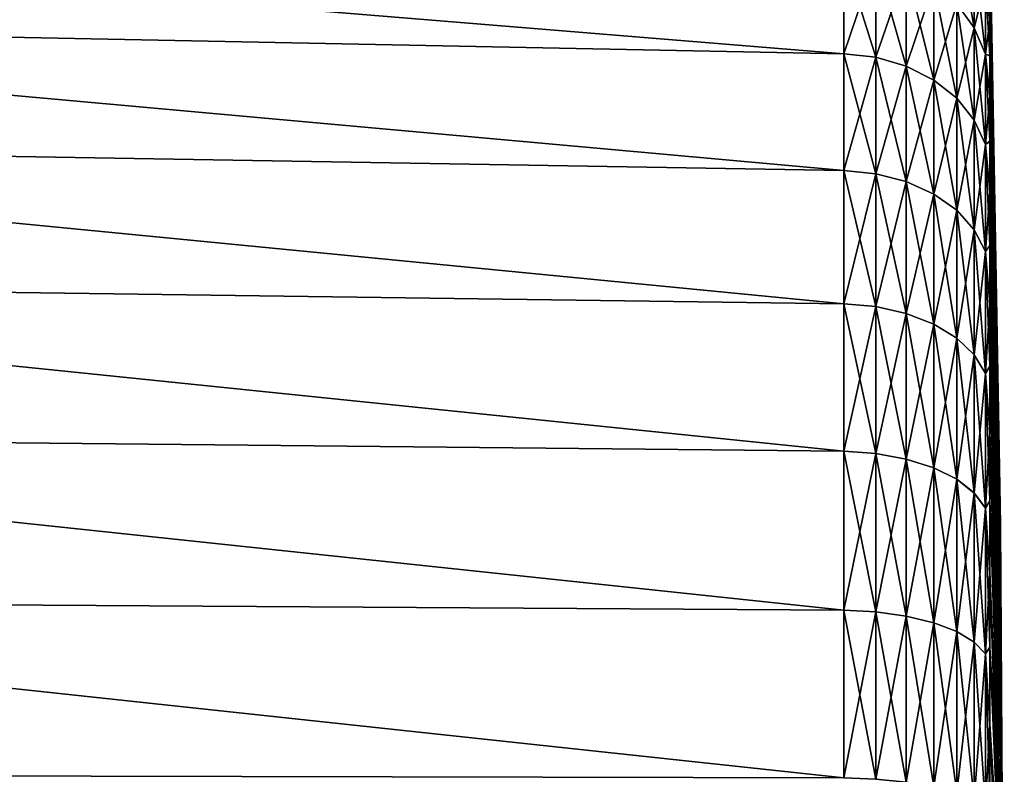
# Model space of a CAD drawing. Header units: metres. Extents: x 59 to 125, y -85 to 130.
# Tile 88 of 125: x 81.66 to 91.5, y -34.46 to -26.91. Entities that reach past the tile are written whole.
import ezdxf

# ---------------------------------------------------------------- set-up
doc = ezdxf.new("R2010")
doc.units = ezdxf.units.M
doc.layers.add('solid_20664500_510', color=7, linetype='CONTINUOUS')

msp = doc.modelspace()

# ---------------------------------------------------------------- linework, layer by layer
at = {"layer": 'solid_20664500_510'}
for points in [[(73.349998, -25.9011, 7.022996), (89.895073, -27.255362, 8.244742), (89.895073, -26.271128, 6.77175)], [(73.349998, -25.9011, 7.022996), (73.349998, -26.926271, 8.5486), (89.895073, -27.255362, 8.244742)], [(73.349998, -25.90114, -7.022952), (89.895042, -26.271076, -6.771663), (89.895035, -27.255301, -8.244666)], [(73.349998, -26.926315, -8.548543), (73.349998, -25.90114, -7.022952), (89.895035, -27.255301, -8.244666)], [(91.463509, -31.959372), (91.35405, -25.947901, -0.822805), (91.35405, -25.919838, 0.001616)], [(91.463509, -31.959372), (91.35405, -25.919838, 0.001616), (91.35405, -25.948103, 0.82603)], [(91.463509, -32.011051, -0.78846), (91.35405, -26.032162, -1.643388), (91.35405, -25.947901, -0.822805)], [(91.463509, -32.011051, -0.78846), (91.35405, -25.947901, -0.822805), (91.463509, -31.959372)], [(91.463509, -32.011051, 0.78846), (91.35405, -25.948103, 0.82603), (91.35405, -26.032564, 1.646592)], [(91.463509, -31.959372), (91.35405, -25.948103, 0.82603), (91.463509, -32.011051, 0.78846)], [(91.024612, -26.756849, -6.491117), (91.02462, -26.005766, -4.968052), (91.199455, -26.994461, -6.353933)], [(91.02462, -26.005766, -4.968052), (91.199463, -26.259253, -4.863055), (91.199455, -26.994461, -6.353933)], [(91.463509, -32.165199, -1.56343), (91.35405, -26.172226, -2.456308), (91.35405, -26.032162, -1.643388)], [(91.463509, -32.165199, -1.56343), (91.35405, -26.032162, -1.643388), (91.463509, -32.011051, -0.78846)], [(91.463509, -32.011051, 0.78846), (91.35405, -26.032564, 1.646592), (91.35405, -26.172829, 2.459478)], [(91.024681, -26.756887, 6.491362), (91.199516, -26.994514, 6.354167), (91.199516, -26.259296, 4.863302)], [(91.199455, -26.994461, -6.353933), (91.199463, -26.259253, -4.863055), (91.31115, -27.259573, -6.200871)], [(91.199463, -26.259253, -4.863055), (91.311165, -26.542078, -4.745905), (91.31115, -27.259573, -6.200871)], [(91.199516, -26.259296, 4.863302), (91.199516, -26.994514, 6.354167), (91.311203, -26.542137, 4.746145)], [(91.463509, -32.165199, -1.56343), (91.35405, -26.367443, -3.257774), (91.35405, -26.172226, -2.456308)], [(91.463509, -32.165199, 1.56343), (91.35405, -26.172829, 2.459478), (91.35405, -26.36824, 3.260896)], [(91.463509, -32.011051, 0.78846), (91.35405, -26.172829, 2.459478), (91.463509, -32.165199, 1.56343)], [(89.895035, -27.255301, -8.244666), (89.895042, -26.271076, -6.771663), (90.214844, -27.28973, -8.218161)], [(89.895042, -26.271076, -6.771663), (90.214851, -26.308659, -6.749877), (90.214844, -27.28973, -8.218161)], [(89.895073, -26.271128, 6.77175), (89.895073, -27.255362, 8.244742), (90.21489, -26.308659, 6.750148)], [(89.895073, -27.255362, 8.244742), (90.214882, -27.28973, 8.218431), (90.21489, -26.308659, 6.750148)], [(90.214844, -27.28973, -8.218161), (90.214851, -26.308659, -6.749877), (90.52079, -27.378727, -8.149872)], [(90.214851, -26.308659, -6.749877), (90.520805, -26.405809, -6.693789), (90.52079, -27.378727, -8.149872)], [(90.21489, -26.308659, 6.750148), (90.214882, -27.28973, 8.218431), (90.520859, -26.405817, 6.694053)], [(90.214882, -27.28973, 8.218431), (90.520859, -27.378736, 8.150134), (90.520859, -26.405817, 6.694053)], [(90.52079, -27.378727, -8.149872), (90.520805, -26.405809, -6.693789), (90.794884, -27.517782, -8.043174)], [(90.520805, -26.405809, -6.693789), (90.794899, -26.557602, -6.606152), (90.794884, -27.517782, -8.043174)], [(90.520859, -26.405817, 6.694053), (90.520859, -27.378736, 8.150134), (90.79496, -26.557623, 6.606408)], [(91.463509, -32.419186, -2.311649), (91.35405, -26.616899, -4.044049), (91.35405, -26.367443, -3.257774)], [(91.463509, -32.419186, -2.311649), (91.35405, -26.367443, -3.257774), (91.463509, -32.165199, -1.56343)], [(91.463509, -32.165199, 1.56343), (91.35405, -26.36824, 3.260896), (91.35405, -26.617891, 4.04711)], [(90.520859, -27.378736, 8.150134), (90.794968, -27.517805, 8.043423), (90.79496, -26.557623, 6.606408)], [(90.794884, -27.517782, -8.043174), (90.794899, -26.557602, -6.606152), (91.024597, -27.700308, -7.903117)], [(90.794899, -26.557602, -6.606152), (91.024612, -26.756849, -6.491117), (91.024597, -27.700308, -7.903117)], [(90.79496, -26.557623, 6.606408), (90.794968, -27.517805, 8.043423), (91.024681, -26.756887, 6.491362)], [(91.199516, -26.994514, 6.354167), (91.311203, -27.259647, 6.201093), (91.311203, -26.542137, 4.746145)], [(91.35405, -27.273636, -5.556448), (91.31115, -27.259573, -6.200871), (91.311165, -26.542078, -4.745905)], [(91.35405, -26.919434, -4.811467), (91.35405, -27.273636, -5.556448), (91.311165, -26.542078, -4.745905)], [(91.35405, -26.616899, -4.044049), (91.35405, -26.919434, -4.811467), (91.311165, -26.542078, -4.745905)], [(91.35405, -26.920614, 4.814453), (91.311203, -26.542137, 4.746145), (91.311203, -27.259647, 6.201093)], [(91.35405, -26.920614, 4.814453), (91.35405, -26.617891, 4.04711), (91.311203, -26.542137, 4.746145)], [(91.463509, -32.419186, -2.311649), (91.35405, -26.919434, -4.811467), (91.35405, -26.616899, -4.044049)], [(91.463509, -32.419186, 2.311649), (91.35405, -26.617891, 4.04711), (91.35405, -26.920614, 4.814453)], [(91.463509, -32.165199, 1.56343), (91.35405, -26.617891, 4.04711), (91.463509, -32.419186, 2.311649)], [(90.794968, -27.517805, 8.043423), (91.024681, -27.70035, 7.903351), (91.024681, -26.756887, 6.491362)], [(91.024597, -27.700308, -7.903117), (91.024612, -26.756849, -6.491117), (91.19944, -27.917976, -7.736094)], [(91.024612, -26.756849, -6.491117), (91.199455, -26.994461, -6.353933), (91.19944, -27.917976, -7.736094)], [(91.024681, -26.756887, 6.491362), (91.024681, -27.70035, 7.903351), (91.199516, -26.994514, 6.354167)], [(73.349998, -26.926271, 8.5486), (89.895065, -28.423437, 9.576663), (89.895073, -27.255362, 8.244742)], [(73.349998, -26.926271, 8.5486), (73.349998, -28.142609, 9.926631), (89.895065, -28.423437, 9.576663)], [(73.349998, -26.926315, -8.548543), (89.895035, -27.255301, -8.244666), (89.895027, -28.423372, -9.576601)], [(73.349998, -28.142653, -9.926561), (73.349998, -26.926315, -8.548543), (89.895027, -28.423372, -9.576601)], [(91.35405, -27.274998, 5.559348), (91.35405, -26.920614, 4.814453), (91.311203, -27.259647, 6.201093)], [(91.463509, -32.768661, -3.020314), (91.35405, -27.273636, -5.556448), (91.35405, -26.919434, -4.811467)], [(91.463509, -32.768661, -3.020314), (91.35405, -26.919434, -4.811467), (91.463509, -32.419186, -2.311649)], [(91.463509, -32.419186, 2.311649), (91.35405, -26.920614, 4.814453), (91.35405, -27.274998, 5.559348)], [(91.024681, -27.70035, 7.903351), (91.199516, -27.918039, 7.736312), (91.199516, -26.994514, 6.354167)], [(91.19944, -27.917976, -7.736094), (91.199455, -26.994461, -6.353933), (91.311142, -28.160841, -7.549739)], [(91.199455, -26.994461, -6.353933), (91.31115, -27.259573, -6.200871), (91.311142, -28.160841, -7.549739)], [(91.199516, -26.994514, 6.354167), (91.199516, -27.918039, 7.736312), (91.311203, -27.259647, 6.201093)], [(89.895027, -28.423372, -9.576601), (89.895035, -27.255301, -8.244666), (90.214836, -28.454058, -9.545827)], [(89.895035, -27.255301, -8.244666), (90.214844, -27.28973, -8.218161), (90.214836, -28.454058, -9.545827)], [(89.895073, -27.255362, 8.244742), (89.895065, -28.423437, 9.576663), (90.214882, -27.28973, 8.218431)], [(89.895065, -28.423437, 9.576663), (90.214882, -28.454058, 9.546099), (90.214882, -27.28973, 8.218431)], [(90.214836, -28.454058, -9.545827), (90.214844, -27.28973, -8.218161), (90.520782, -28.533379, -9.466508)], [(90.214844, -27.28973, -8.218161), (90.52079, -27.378727, -8.149872), (90.520782, -28.533379, -9.466508)], [(90.214882, -27.28973, 8.218431), (90.214882, -28.454058, 9.546099), (90.520859, -27.378736, 8.150134)], [(91.199516, -27.918039, 7.736312), (91.311203, -28.160925, 7.549938), (91.311203, -27.259647, 6.201093)], [(91.35405, -28.130203, -6.965331), (91.311142, -28.160841, -7.549739), (91.31115, -27.259573, -6.200871)], [(91.35405, -27.677855, -6.275521), (91.35405, -28.130203, -6.965331), (91.31115, -27.259573, -6.200871)], [(91.35405, -27.273636, -5.556448), (91.35405, -27.677855, -6.275521), (91.31115, -27.259573, -6.200871)], [(91.35405, -27.679392, 6.278321), (91.311203, -27.259647, 6.201093), (91.311203, -28.160925, 7.549938)], [(91.35405, -27.679392, 6.278321), (91.35405, -27.274998, 5.559348), (91.311203, -27.259647, 6.201093)], [(91.463509, -32.768661, -3.020314), (91.35405, -27.677855, -6.275521), (91.35405, -27.273636, -5.556448)], [(91.463509, -32.768661, 3.020314), (91.35405, -27.274998, 5.559348), (91.35405, -27.679392, 6.278321)], [(91.463509, -32.419186, 2.311649), (91.35405, -27.274998, 5.559348), (91.463509, -32.768661, 3.020314)], [(90.214882, -28.454058, 9.546099), (90.520851, -28.533388, 9.466767), (90.520859, -27.378736, 8.150134)], [(90.520782, -28.533379, -9.466508), (90.52079, -27.378727, -8.149872), (90.794868, -28.657314, -9.342573)], [(90.52079, -27.378727, -8.149872), (90.794884, -27.517782, -8.043174), (90.794868, -28.657314, -9.342573)], [(90.520859, -27.378736, 8.150134), (90.520851, -28.533388, 9.466767), (90.794968, -27.517805, 8.043423)], [(90.520851, -28.533388, 9.466767), (90.794968, -28.657339, 9.342815), (90.794968, -27.517805, 8.043423)], [(90.794868, -28.657314, -9.342573), (90.794884, -27.517782, -8.043174), (91.024582, -28.819996, -9.179893)], [(90.794884, -27.517782, -8.043174), (91.024597, -27.700308, -7.903117), (91.024582, -28.819996, -9.179893)], [(90.794968, -27.517805, 8.043423), (90.794968, -28.657339, 9.342815), (91.024681, -27.70035, 7.903351)], [(90.794968, -28.657339, 9.342815), (91.024681, -28.820042, 9.180113), (91.024681, -27.70035, 7.903351)], [(91.024582, -28.819996, -9.179893), (91.024597, -27.700308, -7.903117), (91.199425, -29.014002, -8.985888)], [(91.024597, -27.700308, -7.903117), (91.19944, -27.917976, -7.736094), (91.199425, -29.014002, -8.985888)], [(91.024681, -27.70035, 7.903351), (91.024681, -28.820042, 9.180113), (91.199516, -27.918039, 7.736312)], [(91.35405, -28.13191, 6.96802), (91.35405, -27.679392, 6.278321), (91.311203, -28.160925, 7.549938)], [(91.463509, -33.207645, -3.677302), (91.35405, -28.130203, -6.965331), (91.35405, -27.677855, -6.275521)], [(91.463509, -33.207645, -3.677302), (91.35405, -27.677855, -6.275521), (91.463509, -32.768661, -3.020314)], [(91.463509, -32.768661, 3.020314), (91.35405, -27.679392, 6.278321), (91.35405, -28.13191, 6.96802)], [(91.024681, -28.820042, 9.180113), (91.199524, -29.014067, 8.986088), (91.199516, -27.918039, 7.736312)], [(91.199425, -29.014002, -8.985888), (91.19944, -27.917976, -7.736094), (91.311127, -29.230461, -8.769429)], [(91.19944, -27.917976, -7.736094), (91.311142, -28.160841, -7.549739), (91.311127, -29.230461, -8.769429)], [(91.199516, -27.918039, 7.736312), (91.199524, -29.014067, 8.986088), (91.311203, -28.160925, 7.549938)], [(91.35405, -28.130203, -6.965331), (91.35405, -28.628572, -7.622663), (91.311142, -28.160841, -7.549739)], [(91.35405, -28.63044, 7.625228), (91.35405, -28.13191, 6.96802), (91.311203, -28.160925, 7.549938)], [(91.463509, -33.207645, -3.677302), (91.35405, -28.628572, -7.622663), (91.35405, -28.130203, -6.965331)], [(91.463509, -33.207645, 3.677302), (91.35405, -28.13191, 6.96802), (91.35405, -28.63044, 7.625228)], [(91.463509, -32.768661, 3.020314), (91.35405, -28.13191, 6.96802), (91.463509, -33.207645, 3.677302)], [(73.349998, -28.142609, 9.926631), (89.895058, -29.755367, 10.744723), (89.895065, -28.423437, 9.576663)], [(73.349998, -28.142609, 9.926631), (73.349998, -29.529114, 11.133301), (89.895058, -29.755367, 10.744723)], [(73.349998, -28.142653, -9.926561), (89.895027, -28.423372, -9.576601), (89.89502, -29.755302, -10.744676)], [(73.349998, -29.529154, -11.133219), (73.349998, -28.142653, -9.926561), (89.89502, -29.755302, -10.744676)], [(91.199524, -29.014067, 8.986088), (91.311203, -29.230551, 8.769604), (91.311203, -28.160925, 7.549938)], [(91.35405, -29.170641, -8.244451), (91.311127, -29.230461, -8.769429), (91.311142, -28.160841, -7.549739)], [(91.35405, -28.628572, -7.622663), (91.35405, -29.170641, -8.244451), (91.311142, -28.160841, -7.549739)], [(91.35405, -28.63044, 7.625228), (91.311203, -28.160925, 7.549938), (91.311203, -29.230551, 8.769604)], [(89.89502, -29.755302, -10.744676), (89.895027, -28.423372, -9.576601), (90.214821, -29.781719, -10.710161)], [(89.895027, -28.423372, -9.576601), (90.214836, -28.454058, -9.545827), (90.214821, -29.781719, -10.710161)], [(89.895065, -28.423437, 9.576663), (89.895058, -29.755367, 10.744723), (90.214882, -28.454058, 9.546099)], [(89.895058, -29.755367, 10.744723), (90.214874, -29.781719, 10.710432), (90.214882, -28.454058, 9.546099)], [(90.214821, -29.781719, -10.710161), (90.214836, -28.454058, -9.545827), (90.520767, -29.850008, -10.621168)], [(90.214836, -28.454058, -9.545827), (90.520782, -28.533379, -9.466508), (90.520767, -29.850008, -10.621168)], [(90.214882, -28.454058, 9.546099), (90.214874, -29.781719, 10.710432), (90.520851, -28.533388, 9.466767)], [(90.214874, -29.781719, 10.710432), (90.520851, -29.850016, 10.621425), (90.520851, -28.533388, 9.466767)], [(90.520767, -29.850008, -10.621168), (90.520782, -28.533379, -9.466508), (90.794853, -29.956705, -10.482119)], [(90.520782, -28.533379, -9.466508), (90.794868, -28.657314, -9.342573), (90.794853, -29.956705, -10.482119)], [(90.520851, -28.533388, 9.466767), (90.520851, -29.850016, 10.621425), (90.794968, -28.657339, 9.342815)], [(91.463509, -33.72863, -4.27137), (91.35405, -29.170641, -8.244451), (91.35405, -28.628572, -7.622663)], [(91.463509, -33.72863, -4.27137), (91.35405, -28.628572, -7.622663), (91.463509, -33.207645, -3.677302)], [(90.520851, -29.850016, 10.621425), (90.79496, -29.95673, 10.482353), (90.794968, -28.657339, 9.342815)], [(90.794853, -29.956705, -10.482119), (90.794868, -28.657314, -9.342573), (91.024567, -30.096758, -10.299598)], [(90.794868, -28.657314, -9.342573), (91.024582, -28.819996, -9.179893), (91.024567, -30.096758, -10.299598)], [(90.794968, -28.657339, 9.342815), (90.79496, -29.95673, 10.482353), (91.024681, -28.820042, 9.180113)], [(91.354042, -29.172659, 8.246881), (91.35405, -28.63044, 7.625228), (91.311203, -29.230551, 8.769604)], [(91.463509, -33.207645, 3.677302), (91.35405, -28.63044, 7.625228), (91.354042, -29.172659, 8.246881)], [(90.79496, -29.95673, 10.482353), (91.024681, -30.096804, 10.299804), (91.024681, -28.820042, 9.180113)], [(91.024567, -30.096758, -10.299598), (91.024582, -28.819996, -9.179893), (91.199409, -30.263779, -10.081932)], [(91.024582, -28.819996, -9.179893), (91.199425, -29.014002, -8.985888), (91.199409, -30.263779, -10.081932)], [(91.024681, -28.820042, 9.180113), (91.024681, -30.096804, 10.299804), (91.199524, -29.014067, 8.986088)], [(91.024681, -30.096804, 10.299804), (91.199516, -30.263845, 10.082111), (91.199524, -29.014067, 8.986088)], [(91.199409, -30.263779, -10.081932), (91.199425, -29.014002, -8.985888), (91.311111, -30.450132, -9.839074)], [(91.199425, -29.014002, -8.985888), (91.311127, -29.230461, -8.769429), (91.311111, -30.450132, -9.839074)], [(91.199524, -29.014067, 8.986088), (91.199516, -30.263845, 10.082111), (91.311203, -29.230551, 8.769604)], [(91.35405, -29.170641, -8.244451), (91.35405, -29.753878, -8.827793), (91.311127, -29.230461, -8.769429)], [(91.354042, -29.756039, 8.830083), (91.354042, -29.172659, 8.246881), (91.311203, -29.230551, 8.769604)], [(91.463509, -33.72863, 4.27137), (91.354042, -29.172659, 8.246881), (91.354042, -29.756039, 8.830083)], [(91.463509, -33.207645, 3.677302), (91.354042, -29.172659, 8.246881), (91.463509, -33.72863, 4.27137)], [(91.463509, -33.72863, -4.27137), (91.35405, -29.753878, -8.827793), (91.35405, -29.170641, -8.244451)], [(91.199516, -30.263845, 10.082111), (91.311203, -30.450222, 9.83922), (91.311203, -29.230551, 8.769604)], [(91.35405, -30.375566, -9.369973), (91.311111, -30.450132, -9.839074), (91.311127, -29.230461, -8.769429)], [(91.35405, -29.753878, -8.827793), (91.35405, -30.375566, -9.369973), (91.311127, -29.230461, -8.769429)], [(91.354042, -29.756039, 8.830083), (91.311203, -29.230551, 8.769604), (91.311203, -30.450222, 9.83922)], [(73.349998, -29.529114, 11.133301), (89.895058, -31.228363, 11.728938), (89.895058, -29.755367, 10.744723)], [(73.349998, -29.529114, 11.133301), (73.349998, -31.061852, 12.147779), (89.895058, -31.228363, 11.728938)], [(73.349998, -29.529154, -11.133219), (89.89502, -29.755302, -10.744676), (89.895004, -31.228304, -11.728906)], [(73.349998, -31.061884, -12.147684), (73.349998, -29.529154, -11.133219), (89.895004, -31.228304, -11.728906)], [(89.895004, -31.228304, -11.728906), (89.89502, -29.755302, -10.744676), (90.214813, -31.249998, -11.69124)], [(89.89502, -29.755302, -10.744676), (90.214821, -29.781719, -10.710161), (90.214813, -31.249998, -11.69124)], [(89.895058, -29.755367, 10.744723), (89.895058, -31.228363, 11.728938), (90.214874, -29.781719, 10.710432)], [(89.895058, -31.228363, 11.728938), (90.214867, -31.249996, 11.691512), (90.214874, -29.781719, 10.710432)], [(90.214813, -31.249998, -11.69124), (90.214821, -29.781719, -10.710161), (90.520752, -31.306084, -11.594096)], [(90.214821, -29.781719, -10.710161), (90.520767, -29.850008, -10.621168), (90.520752, -31.306084, -11.594096)], [(90.214874, -29.781719, 10.710432), (90.214867, -31.249996, 11.691512), (90.520851, -29.850016, 10.621425)], [(91.354042, -30.377859, 9.372109), (91.354042, -29.756039, 8.830083), (91.311203, -30.450222, 9.83922)], [(91.463509, -33.72863, 4.27137), (91.354042, -29.756039, 8.830083), (91.354042, -30.377859, 9.372109)], [(91.463509, -34.322697, -4.792353), (91.35405, -30.375566, -9.369973), (91.35405, -29.753878, -8.827793)], [(91.463509, -34.322697, -4.792353), (91.35405, -29.753878, -8.827793), (91.463509, -33.72863, -4.27137)], [(90.214867, -31.249996, 11.691512), (90.520844, -31.306093, 11.59435), (90.520851, -29.850016, 10.621425)], [(90.520752, -31.306084, -11.594096), (90.520767, -29.850008, -10.621168), (90.794846, -31.393719, -11.442311)], [(90.520767, -29.850008, -10.621168), (90.794853, -29.956705, -10.482119), (90.794846, -31.393719, -11.442311)], [(90.520851, -29.850016, 10.621425), (90.520844, -31.306093, 11.59435), (90.79496, -29.95673, 10.482353)], [(90.520844, -31.306093, 11.59435), (90.79496, -31.393742, 11.442537), (90.79496, -29.95673, 10.482353)], [(90.794846, -31.393719, -11.442311), (90.794853, -29.956705, -10.482119), (91.024551, -31.508749, -11.243073)], [(90.794853, -29.956705, -10.482119), (91.024567, -30.096758, -10.299598), (91.024551, -31.508749, -11.243073)], [(90.79496, -29.95673, 10.482353), (90.79496, -31.393742, 11.442537), (91.024681, -30.096804, 10.299804)], [(90.79496, -31.393742, 11.442537), (91.024681, -31.508791, 11.243265), (91.024681, -30.096804, 10.299804)], [(91.024551, -31.508749, -11.243073), (91.024567, -30.096758, -10.299598), (91.199394, -31.645929, -11.005471)], [(91.024567, -30.096758, -10.299598), (91.199409, -30.263779, -10.081932), (91.199394, -31.645929, -11.005471)], [(91.024681, -30.096804, 10.299804), (91.024681, -31.508791, 11.243265), (91.199516, -30.263845, 10.082111)], [(91.024681, -31.508791, 11.243265), (91.199516, -31.64599, 11.00563), (91.199516, -30.263845, 10.082111)], [(91.199394, -31.645929, -11.005471), (91.199409, -30.263779, -10.081932), (91.311104, -31.798986, -10.74037)], [(91.199409, -30.263779, -10.081932), (91.311111, -30.450132, -9.839074), (91.311104, -31.798986, -10.74037)], [(91.199516, -30.263845, 10.082111), (91.199516, -31.64599, 11.00563), (91.311203, -30.450222, 9.83922)], [(91.35405, -30.375566, -9.369973), (91.35405, -31.032808, -9.868464), (91.311111, -30.450132, -9.839074)], [(91.354042, -31.035215, 9.870434), (91.354042, -30.377859, 9.372109), (91.311203, -30.450222, 9.83922)], [(91.463509, -34.322697, 4.792353), (91.354042, -30.377859, 9.372109), (91.354042, -31.035215, 9.870434)], [(91.463509, -33.72863, 4.27137), (91.354042, -30.377859, 9.372109), (91.463509, -34.322697, 4.792353)], [(91.463509, -34.322697, -4.792353), (91.35405, -31.032808, -9.868464), (91.35405, -30.375566, -9.369973)], [(91.199516, -31.64599, 11.00563), (91.311203, -31.79907, 10.740486), (91.311203, -30.450222, 9.83922)], [(91.35405, -31.722542, -10.320942), (91.311104, -31.798986, -10.74037), (91.311111, -30.450132, -9.839074)], [(91.35405, -31.032808, -9.868464), (91.35405, -31.722542, -10.320942), (91.311111, -30.450132, -9.839074)], [(91.354042, -31.035215, 9.870434), (91.311203, -30.450222, 9.83922), (91.311203, -31.79907, 10.740486)], [(73.349998, -31.061852, 12.147779), (89.89505, -32.817223, 12.512468), (89.895058, -31.228363, 11.728938)], [(73.349998, -31.061852, 12.147779), (73.349998, -32.714363, 12.95255), (89.89505, -32.817223, 12.512468)], [(73.349998, -31.061884, -12.147684), (89.895004, -31.228304, -11.728906), (89.894997, -32.817169, -12.512449)], [(73.349998, -32.714386, -12.952447), (73.349998, -31.061884, -12.147684), (89.894997, -32.817169, -12.512449)], [(91.354042, -31.725039, 10.322732), (91.354042, -31.035215, 9.870434), (91.311203, -31.79907, 10.740486)], [(91.463509, -34.322697, 4.792353), (91.354042, -31.035215, 9.870434), (91.354042, -31.725039, 10.322732)], [(91.463509, -34.979687, -5.231339), (91.35405, -31.722542, -10.320942), (91.35405, -31.032808, -9.868464)], [(91.463509, -34.979687, -5.231339), (91.35405, -31.032808, -9.868464), (91.463509, -34.322697, -4.792353)], [(89.894997, -32.817169, -12.512449), (89.895004, -31.228304, -11.728906), (90.214798, -32.833771, -12.472278)], [(89.895004, -31.228304, -11.728906), (90.214813, -31.249998, -11.69124), (90.214798, -32.833771, -12.472278)], [(89.895058, -31.228363, 11.728938), (89.89505, -32.817223, 12.512468), (90.214867, -31.249996, 11.691512)], [(89.89505, -32.817223, 12.512468), (90.214859, -32.833771, 12.472549), (90.214867, -31.249996, 11.691512)], [(90.214798, -32.833771, -12.472278), (90.214813, -31.249998, -11.69124), (90.520737, -32.876698, -12.368645)], [(90.214813, -31.249998, -11.69124), (90.520752, -31.306084, -11.594096), (90.520737, -32.876698, -12.368645)], [(90.214867, -31.249996, 11.691512), (90.214859, -32.833771, 12.472549), (90.520844, -31.306093, 11.59435)], [(90.214859, -32.833771, 12.472549), (90.520844, -32.876705, 12.368896), (90.520844, -31.306093, 11.59435)], [(90.520737, -32.876698, -12.368645), (90.520752, -31.306084, -11.594096), (90.79483, -32.943768, -12.206722)], [(90.520752, -31.306084, -11.594096), (90.794846, -31.393719, -11.442311), (90.79483, -32.943768, -12.206722)], [(90.520844, -31.306093, 11.59435), (90.520844, -32.876705, 12.368896), (90.79496, -31.393742, 11.442537)], [(90.520844, -32.876705, 12.368896), (90.79496, -32.94379, 12.206941), (90.79496, -31.393742, 11.442537)], [(90.79483, -32.943768, -12.206722), (90.794846, -31.393719, -11.442311), (91.024536, -33.031807, -11.994176)], [(90.794846, -31.393719, -11.442311), (91.024551, -31.508749, -11.243073), (91.024536, -33.031807, -11.994176)], [(90.79496, -31.393742, 11.442537), (90.79496, -32.94379, 12.206941), (91.024681, -31.508791, 11.243265)], [(90.79496, -32.94379, 12.206941), (91.024673, -33.031845, 11.994353), (91.024681, -31.508791, 11.243265)], [(91.024536, -33.031807, -11.994176), (91.024551, -31.508749, -11.243073), (91.199379, -33.136799, -11.740705)], [(91.024551, -31.508749, -11.243073), (91.199394, -31.645929, -11.005471), (91.199379, -33.136799, -11.740705)], [(91.024681, -31.508791, 11.243265), (91.024673, -33.031845, 11.994353), (91.199516, -31.64599, 11.00563)], [(91.024673, -33.031845, 11.994353), (91.199516, -33.136852, 11.740841), (91.199516, -31.64599, 11.00563)], [(91.199379, -33.136799, -11.740705), (91.199394, -31.645929, -11.005471), (91.311089, -33.253944, -11.457895)], [(91.199394, -31.645929, -11.005471), (91.311104, -31.798986, -10.74037), (91.311089, -33.253944, -11.457895)], [(91.199516, -31.64599, 11.00563), (91.199516, -33.136852, 11.740841), (91.311203, -31.79907, 10.740486)], [(91.35405, -31.722542, -10.320942), (91.35405, -32.44154, -10.725289), (91.311104, -31.798986, -10.74037)], [(91.354042, -32.444118, 10.726897), (91.354042, -31.725039, 10.322732), (91.311203, -31.79907, 10.740486)], [(91.463509, -34.979687, 5.231339), (91.354042, -31.725039, 10.322732), (91.354042, -32.444118, 10.726897)], [(91.463509, -34.322697, 4.792353), (91.354042, -31.725039, 10.322732), (91.463509, -34.979687, 5.231339)], [(91.463509, -34.979687, -5.231339), (91.35405, -32.44154, -10.725289), (91.35405, -31.722542, -10.320942)], [(91.199516, -33.136852, 11.740841), (91.311195, -33.254017, 11.457982), (91.311203, -31.79907, 10.740486)], [(91.35405, -33.186447, -11.079621), (91.311089, -33.253944, -11.457895), (91.311104, -31.798986, -10.74037)], [(91.35405, -32.44154, -10.725289), (91.35405, -33.186447, -11.079621), (91.311104, -31.798986, -10.74037)], [(91.354042, -32.444118, 10.726897), (91.311203, -31.79907, 10.740486), (91.311195, -33.254017, 11.457982)], [(91.463509, -31.959372), (91.463509, -32.011051, 0.78846), (91.5, -38)], [(91.463509, -32.011051, -0.78846), (91.463509, -31.959372), (91.5, -38)], [(91.463509, -32.011051, 0.78846), (91.463509, -32.165199, 1.56343), (91.5, -38)], [(91.463509, -32.165199, -1.56343), (91.463509, -32.011051, -0.78846), (91.5, -38)], [(91.463509, -32.165199, 1.56343), (91.463509, -32.419186, 2.311649), (91.5, -38)], [(91.463509, -32.419186, -2.311649), (91.463509, -32.165199, -1.56343), (91.5, -38)], [(91.354042, -33.189095, 11.081043), (91.354042, -32.444118, 10.726897), (91.311195, -33.254017, 11.457982)], [(91.463509, -34.979687, 5.231339), (91.354042, -32.444118, 10.726897), (91.354042, -33.189095, 11.081043)], [(91.463509, -35.688351, -5.580813), (91.35405, -33.186447, -11.079621), (91.35405, -32.44154, -10.725289)], [(91.463509, -35.688351, -5.580813), (91.35405, -32.44154, -10.725289), (91.463509, -34.979687, -5.231339)], [(91.463509, -32.419186, 2.311649), (91.463509, -32.768661, 3.020314), (91.5, -38)], [(91.463509, -32.768661, -3.020314), (91.463509, -32.419186, -2.311649), (91.5, -38)], [(73.349998, -32.714363, 12.95255), (89.895042, -34.494755, 13.081908), (89.89505, -32.817223, 12.512468)], [(73.349998, -32.714363, 12.95255), (73.349998, -34.458122, 13.533724), (89.895042, -34.494755, 13.081908)], [(73.349998, -32.714386, -12.952447), (89.894997, -32.817169, -12.512449), (89.894981, -34.494717, -13.0819)], [(73.349998, -34.45813, -13.533614), (73.349998, -32.714386, -12.952447), (89.894981, -34.494717, -13.0819)], [(89.894981, -34.494717, -13.0819), (89.894997, -32.817169, -12.512449), (90.21479, -34.505939, -13.03991)], [(89.894997, -32.817169, -12.512449), (90.214798, -32.833771, -12.472278), (90.21479, -34.505939, -13.03991)], [(89.89505, -32.817223, 12.512468), (89.895042, -34.494755, 13.081908), (90.214859, -32.833771, 12.472549)], [(89.895042, -34.494755, 13.081908), (90.214851, -34.505939, 13.040182), (90.214859, -32.833771, 12.472549)], [(90.21479, -34.505939, -13.03991), (90.214798, -32.833771, -12.472278), (90.520721, -34.534973, -12.931562)], [(90.214798, -32.833771, -12.472278), (90.520737, -32.876698, -12.368645), (90.520721, -34.534973, -12.931562)], [(90.214859, -32.833771, 12.472549), (90.214851, -34.505939, 13.040182), (90.520844, -32.876705, 12.368896)], [(91.463509, -32.768661, 3.020314), (91.463509, -33.207645, 3.677302), (91.5, -38)], [(91.463509, -33.207645, -3.677302), (91.463509, -32.768661, -3.020314), (91.5, -38)], [(90.214851, -34.505939, 13.040182), (90.520836, -34.534977, 12.931811), (90.520844, -32.876705, 12.368896)], [(90.520721, -34.534973, -12.931562), (90.520737, -32.876698, -12.368645), (90.794815, -34.580334, -12.762272)], [(90.520737, -32.876698, -12.368645), (90.79483, -32.943768, -12.206722), (90.794815, -34.580334, -12.762272)], [(90.520844, -32.876705, 12.368896), (90.520836, -34.534977, 12.931811), (90.79496, -32.94379, 12.206941)], [(90.520836, -34.534977, 12.931811), (90.794952, -34.580349, 12.762483), (90.79496, -32.94379, 12.206941)], [(90.794815, -34.580334, -12.762272), (90.79483, -32.943768, -12.206722), (91.024521, -34.639877, -12.540055)], [(90.79483, -32.943768, -12.206722), (91.024536, -33.031807, -11.994176), (91.024521, -34.639877, -12.540055)], [(90.79496, -32.94379, 12.206941), (90.794952, -34.580349, 12.762483), (91.024673, -33.031845, 11.994353)], [(90.794952, -34.580349, 12.762483), (91.024673, -34.639904, 12.540218), (91.024673, -33.031845, 11.994353)], [(91.024521, -34.639877, -12.540055), (91.024536, -33.031807, -11.994176), (91.199371, -34.710884, -12.275051)], [(91.024536, -33.031807, -11.994176), (91.199379, -33.136799, -11.740705), (91.199371, -34.710884, -12.275051)], [(91.024673, -33.031845, 11.994353), (91.024673, -34.639904, 12.540218), (91.199516, -33.136852, 11.740841)], [(91.024673, -34.639904, 12.540218), (91.199509, -34.710926, 12.275166), (91.199516, -33.136852, 11.740841)], [(91.199371, -34.710884, -12.275051), (91.199379, -33.136799, -11.740705), (91.311073, -34.790112, -11.979373)], [(91.199379, -33.136799, -11.740705), (91.311089, -33.253944, -11.457895), (91.311073, -34.790112, -11.979373)], [(91.199516, -33.136852, 11.740841), (91.199509, -34.710926, 12.275166), (91.311195, -33.254017, 11.457982)], [(91.35405, -33.186447, -11.079621), (91.35405, -33.953793, -11.382291), (91.311089, -33.253944, -11.457895)], [(91.354042, -33.956474, 11.383515), (91.354042, -33.189095, 11.081043), (91.311195, -33.254017, 11.457982)], [(91.463509, -35.688351, 5.580813), (91.354042, -33.189095, 11.081043), (91.354042, -33.956474, 11.383515)], [(91.463509, -34.979687, 5.231339), (91.354042, -33.189095, 11.081043), (91.463509, -35.688351, 5.580813)], [(91.463509, -35.688351, -5.580813), (91.35405, -33.953793, -11.382291), (91.35405, -33.186447, -11.079621)], [(91.463509, -33.207645, 3.677302), (91.463509, -33.72863, 4.27137), (91.5, -38)], [(91.463509, -33.72863, -4.27137), (91.463509, -33.207645, -3.677302), (91.5, -38)], [(91.199509, -34.710926, 12.275166), (91.311188, -34.790165, 11.979432), (91.311195, -33.254017, 11.457982)], [(91.35405, -34.740025, -11.631893), (91.311073, -34.790112, -11.979373), (91.311089, -33.253944, -11.457895)], [(91.35405, -33.953793, -11.382291), (91.35405, -34.740025, -11.631893), (91.311089, -33.253944, -11.457895)], [(91.354042, -33.956474, 11.383515), (91.311195, -33.254017, 11.457982), (91.311188, -34.790165, 11.979432)], [(91.463509, -33.72863, 4.27137), (91.463509, -34.322697, 4.792353), (91.5, -38)], [(91.463509, -34.322697, -4.792353), (91.463509, -33.72863, -4.27137), (91.5, -38)], [(91.354042, -34.742641, 11.632898), (91.354042, -33.956474, 11.383515), (91.311188, -34.790165, 11.979432)], [(91.463509, -35.688351, 5.580813), (91.354042, -33.956474, 11.383515), (91.354042, -34.742641, 11.632898)], [(91.463509, -36.436569, -5.8348), (91.35405, -34.740025, -11.631893), (91.35405, -33.953793, -11.382291)], [(91.463509, -36.436569, -5.8348), (91.35405, -33.953793, -11.382291), (91.463509, -35.688351, -5.580813)], [(91.463509, -34.322697, 4.792353), (91.463509, -34.979687, 5.231339), (91.5, -38)], [(91.463509, -34.979687, -5.231339), (91.463509, -34.322697, -4.792353), (91.5, -38)]]:
    msp.add_3dface(points, dxfattribs=at)

doc.saveas('drawing.dxf')
